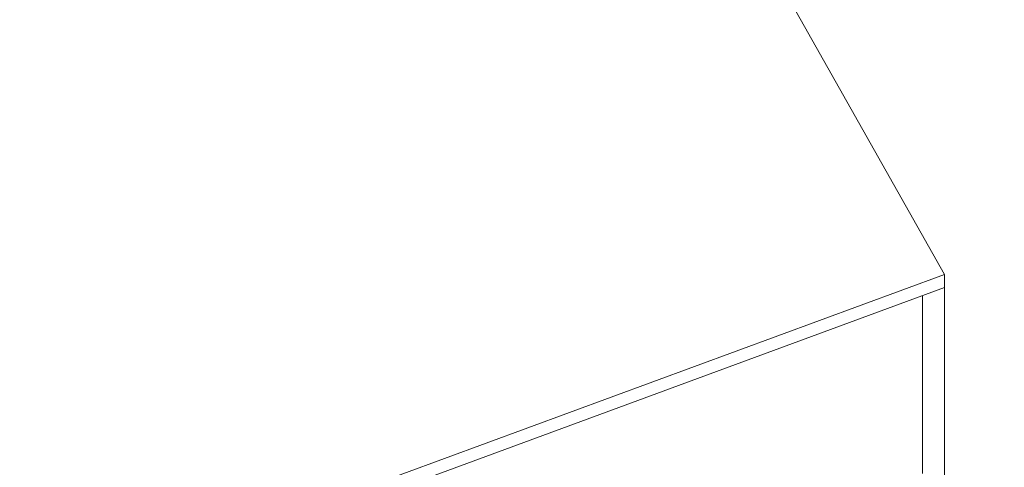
# Model space of a CAD drawing. Header units: millimetres. Extents: x -8337 to 19291, y 9509 to 21675.
# Tile 118 of 163: x 5757 to 6612, y 15258 to 15646. Entities that reach past the tile are written whole.
import ezdxf

# ---------------------------------------------------------------- set-up
doc = ezdxf.new("R2010")
doc.units = ezdxf.units.MM
doc.header["$MEASUREMENT"] = 0
doc.linetypes.add('Wipeout_Contour', pattern=[1000, 0, -1000])
doc.layers.add('Nuevo_08_E_Envans secs', color=7, linetype='Continuous')
doc.layers.add('Nuevo_09_EI_Mobiliari general', color=7, linetype='Continuous')
doc.layers.add('Nuevo_09_EI_Mobiliari general_Pluma_Nº__1', color=7, linetype='Continuous', lineweight=5)

# ---------------------------------------------------------------- blocks, each defined once
blk = doc.blocks.new('Elem Sección_79_1')
at = {"layer": 'Nuevo_09_EI_Mobiliari general_Pluma_Nº__1', "color": 7, "linetype": 'Continuous', "lineweight": 5}
for p, q in [((6251.66, 15969.91), (6559.75, 15424.94)), ((6559.75, 15424.94), (5287.05, 14957.17)), ((6559.75, 15413.45), (6559.75, 15424.94)), ((6559.75, 15413.45), (5777.93, 15126.09)), ((6540.44, 15252.29), (6540.44, 15406.35)), ((6559.75, 15094.76), (6559.75, 15413.45))]:
    blk.add_line(p, q, dxfattribs=at)
blk = doc.blocks.new('Elem Sección_106_1')
at = {"color": 254, "linetype": 'Wipeout_Contour', "lineweight": 0, "ltscale": 70081.053279}
blk.add_wipeout([(5852.31, 17426.55), (5846.51, 17424.43), (7200.05, 15020.77), (7205.85, 15022.9)], dxfattribs=at).dxf.layer = 'Nuevo_08_E_Envans secs'
at = {"color": 254, "linetype": 'Wipeout_Contour', "lineweight": 0, "ltscale": 69819.161414}
blk.add_wipeout([(5767.5, 17299.8), (6990.66, 15127.68), (7003.21, 15132.29), (5780.07, 17304.39)], dxfattribs=at).dxf.layer = 'Nuevo_08_E_Envans secs'
at = {"color": 254, "linetype": 'Wipeout_Contour', "lineweight": 0, "ltscale": 69854.750009}
blk.add_wipeout([(5780.07, 17304.39), (7003.21, 15132.29), (7015.77, 15136.91), (5792.64, 17308.97)], dxfattribs=at).dxf.layer = 'Nuevo_08_E_Envans secs'
at = {"color": 254, "linetype": 'Wipeout_Contour', "lineweight": 0, "ltscale": 121691.298184}
blk.add_wipeout([(5829.61, 17388.21), (5860.31, 17333.68), (7100.91, 15130.6), (7102.27, 15131.1), (7170.74, 15009.99), (7181.71, 15014.02), (5842.18, 17392.8)], dxfattribs=at).dxf.layer = 'Nuevo_08_E_Envans secs'
at = {"color": 254, "linetype": 'Wipeout_Contour', "lineweight": 0, "ltscale": 88363.919963}
blk.add_wipeout([(5836.47, 17402.92), (5842.18, 17392.8), (7181.71, 15014.02), (7194.26, 15018.64), (5849.04, 17407.51)], dxfattribs=at).dxf.layer = 'Nuevo_08_E_Envans secs'
at = {"color": 254, "linetype": 'Wipeout_Contour', "lineweight": 0, "ltscale": 69765.447591}
blk.add_wipeout([(5773.11, 17277.43), (5767.31, 17275.31), (6970.74, 15138.22), (6976.53, 15140.35)], dxfattribs=at).dxf.layer = 'Nuevo_08_E_Envans secs'

msp = doc.modelspace()

# ---------------------------------------------------------------- block references
at = {"layer": 'Nuevo_09_EI_Mobiliari general', "lineweight": 0}
msp.add_blockref('Elem Sección_79_1', (0, 0), dxfattribs=at)

# ---------------------------------------------------------------- next in the draw order: block references
at = {"layer": 'Nuevo_08_E_Envans secs', "lineweight": 0}
msp.add_blockref('Elem Sección_106_1', (0, 0), dxfattribs=at)

doc.saveas('drawing.dxf')
